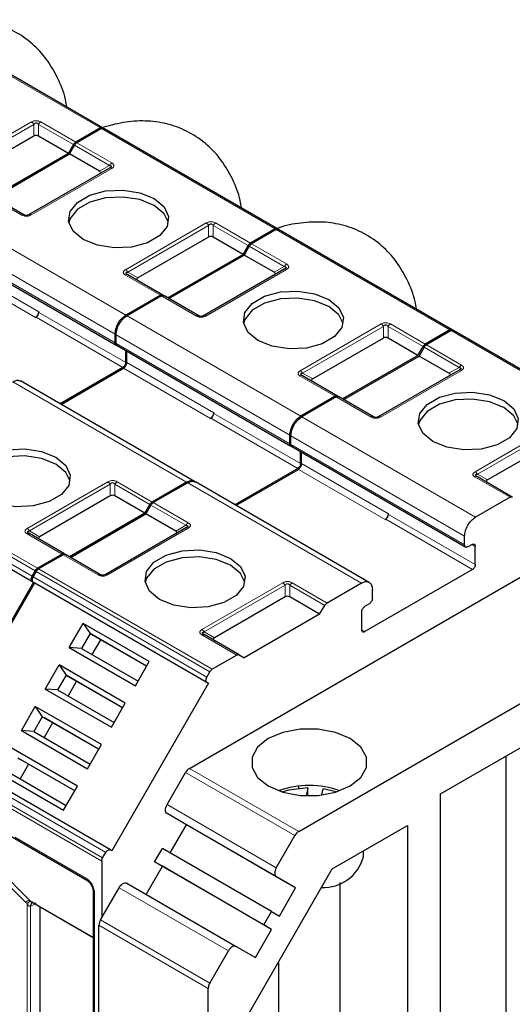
# Model space of a CAD drawing. Header units: millimetres. Extents: x 5 to 418, y 2 to 292.
# Tile 25 of 39: x 274 to 286, y 129 to 154. Entities that reach past the tile are written whole.
import ezdxf

# ---------------------------------------------------------------- set-up
doc = ezdxf.new("R2010")
doc.units = ezdxf.units.MM

msp = doc.modelspace()

# ---------------------------------------------------------------- linework, layer by layer
at = {"color": 7, "linetype": 'Continuous', "lineweight": 18}
for p, q in [((275.6732, 151.6434), (271.176, 154.2396)), ((271.7982, 150.59), (273.8912, 151.7983)), ((274.1312, 151.7983), (275.0363, 151.2758)), ((271.8582, 150.5267), (273.9512, 151.735)), ((273.9512, 151.4331), (273.9512, 151.735)), ((274.0712, 151.735), (274.9763, 151.2125)), ((274.0712, 151.735), (274.0712, 151.4331)), ((280.1986, 149.0309), (275.7014, 151.6271)), ((275.0046, 151.1961), (275.9097, 150.6736)), ((275.0646, 151.2595), (275.9697, 150.737)), ((275.9697, 150.5984), (273.8767, 149.3901)), ((275.6483, 150.5227), (275.9097, 150.6736)), ((273.6367, 149.3901), (272.7316, 149.9126)), ((271.8404, 149.3982), (276.3376, 146.802)), ((276.3237, 147.9775), (278.4167, 149.1858)), ((276.3837, 147.9142), (278.4767, 149.1225)), ((278.4767, 148.8206), (278.4767, 149.1225)), ((278.5967, 149.1225), (279.5018, 148.6)), ((278.5967, 149.1225), (278.5967, 148.8206)), ((278.6567, 149.1858), (279.5618, 148.6633)), ((284.7241, 146.4184), (280.2269, 149.0146)), ((271.5576, 148.9083), (276.0548, 146.3121)), ((271.5576, 148.6797), (276.0548, 146.0835)), ((279.5301, 148.5836), (280.4352, 148.0611)), ((279.5901, 148.647), (280.4952, 148.1245)), ((271.7485, 148.0387), (273.9971, 146.7406)), ((271.8334, 148.1856), (274.082, 146.8875)), ((280.4952, 147.9859), (278.4022, 146.7776)), ((280.1738, 147.9102), (280.4352, 148.0611)), ((277.2288, 147.3165), (276.3237, 147.839)), ((276.3837, 147.9142), (276.6451, 147.7632)), ((278.1622, 146.7776), (277.2571, 147.3001)), ((274.0112, 146.7487), (276.2598, 145.4506)), ((274.082, 146.8712), (276.3306, 145.5731)), ((276.3659, 146.7857), (280.8631, 144.1895)), ((280.8492, 145.365), (282.9422, 146.5733)), ((280.9092, 145.3017), (283.0022, 146.51)), ((283.0022, 146.2081), (283.0022, 146.51)), ((283.1222, 146.51), (284.0273, 145.9875)), ((283.1222, 146.51), (283.1222, 146.2081)), ((283.1822, 146.5733), (284.0873, 146.0508)), ((276.0831, 146.2958), (280.5803, 143.6996)), ((289.2496, 143.8059), (284.7524, 146.4021)), ((276.0831, 146.0671), (280.5803, 143.471)), ((284.0556, 145.9711), (284.9607, 145.4486)), ((284.1156, 146.0345), (285.0207, 145.512)), ((276.274, 145.4261), (278.5226, 144.1281)), ((276.3588, 145.5731), (278.6074, 144.275)), ((284.6993, 145.2977), (284.9607, 145.4486)), ((281.7543, 144.704), (280.8492, 145.2265)), ((280.9092, 145.3017), (281.1706, 145.1507)), ((285.0207, 145.3734), (282.9277, 144.1651)), ((277.9074, 142.4832), (273.4102, 145.0794)), ((282.6877, 144.1651), (281.7826, 144.6876)), ((278.6074, 144.2587), (280.856, 142.9606)), ((280.8914, 144.1732), (285.3886, 141.577)), ((278.5367, 144.1362), (280.7853, 142.8381)), ((285.3747, 142.7525), (287.4677, 143.9608)), ((285.4347, 142.6892), (287.5277, 143.8974)), ((280.6086, 143.6833), (285.1058, 141.0871)), ((280.6086, 143.4546), (285.1058, 140.8585)), ((280.8843, 142.9606), (283.1329, 141.6625)), ((273.907, 140.0535), (269.4098, 142.6497)), ((269.4892, 142.7871), (273.9864, 140.191)), ((269.5492, 142.8505), (274.0464, 140.2543)), ((280.7995, 142.8136), (283.0481, 141.5156)), ((286.2798, 142.0915), (285.3747, 142.614)), ((285.4347, 142.6892), (285.6961, 142.5382)), ((269.4098, 142.5111), (273.907, 139.9149)), ((273.7781, 141.283), (275.8711, 142.4913)), ((273.8381, 141.2196), (275.9311, 142.4279)), ((275.9311, 142.1261), (275.9311, 142.4279)), ((276.0511, 142.4279), (276.9562, 141.9054)), ((276.0511, 142.4279), (276.0511, 142.1261)), ((276.1111, 142.4913), (277.0162, 141.9687)), ((282.4329, 139.8707), (277.9357, 142.4669)), ((276.9845, 141.8891), (277.8896, 141.3666)), ((277.0445, 141.9524), (277.9496, 141.4299)), ((283.1329, 141.6462), (285.3815, 140.3481)), ((277.6282, 141.2156), (277.8896, 141.3666)), ((283.0622, 141.5237), (285.3108, 140.2256)), ((274.6832, 140.6219), (273.7781, 141.1444)), ((273.8381, 141.2196), (274.0995, 141.0687)), ((277.9496, 141.2914), (275.8566, 140.0831)), ((285.3815, 140.8217), (285.2967, 140.8707)), ((275.6166, 140.0831), (274.7115, 140.6056)), ((274.0147, 140.1746), (278.5119, 137.5785)), ((274.0747, 140.238), (278.5719, 137.6418)), ((278.4325, 137.441), (273.9353, 140.0372)), ((273.9353, 139.8986), (278.4325, 137.3024)), ((278.3036, 138.6705), (280.3966, 139.8787)), ((278.3636, 138.6071), (280.4566, 139.8154)), ((280.4566, 139.5136), (280.4566, 139.8154)), ((280.5766, 139.8154), (281.4817, 139.2929)), ((280.5766, 139.8154), (280.5766, 139.5136)), ((280.6366, 139.8787), (281.5417, 139.3562)), ((278.3636, 138.6071), (278.625, 138.4562)), ((282.5248, 138.6173), (282.44, 138.6663)), ((279.2087, 138.0094), (278.3036, 138.5319)), ((275.8125, 132.903), (271.3153, 135.4992)), ((275.7083, 132.6819), (271.2111, 135.2781)), ((275.7332, 132.7656), (271.236, 135.3617)), ((280.7091, 133.3411), (277.8807, 134.9739)), ((277.9807, 135.0795), (280.8091, 133.4467)), ((277.3998, 134.1411), (280.2283, 132.5083)), ((280.2283, 132.2773), (277.3998, 133.9102)), ((273.4597, 133.3021), (275.2982, 132.2407)), ((273.7335, 131.6197), (272.8354, 132.5177)), ((272.9579, 132.5546), (273.8559, 131.6566)), ((278.9883, 130.3606), (276.1598, 131.9934)), ((275.5245, 131.8488), (275.5245, 123.3568)), ((273.7335, 131.6197), (273.7777, 131.5831)), ((273.7777, 131.5831), (273.7777, 127.4756)), ((275.4893, 130.7136), (273.8559, 131.6566)), ((273.8625, 131.5098), (273.8764, 131.5173)), ((273.8625, 127.5894), (273.8625, 131.5098)), ((273.9667, 131.5694), (273.8764, 131.5173)), ((275.679, 131.1605), (278.5074, 129.5277)), ((278.466, 129.3883), (275.6376, 131.0212))]:
    msp.add_line(p, q, dxfattribs=at)
at = {"color": 7, "linetype": 'Continuous', "lineweight": 25}
for p, q in [((275.7332, 151.6494), (271.236, 154.2455)), ((275.6732, 151.6434), (275.0363, 151.2758)), ((275.7014, 151.6271), (275.0646, 151.2595)), ((275.7332, 151.6494), (275.8125, 151.6035)), ((280.2586, 149.0369), (275.7614, 151.633)), ((273.9512, 151.4331), (272.1196, 150.3757)), ((274.8456, 150.9861), (274.0712, 151.4331)), ((274.8456, 150.9861), (274.9763, 151.2125)), ((275.0046, 151.1961), (274.8739, 150.9697)), ((274.8456, 150.9861), (272.894, 149.8594)), ((272.9223, 149.8431), (274.8739, 150.9697)), ((275.6483, 150.5227), (274.8739, 150.9697)), ((275.9097, 150.6044), (273.8167, 149.3961)), ((275.9273, 150.6155), (275.9153, 150.607)), ((273.6967, 149.3961), (272.7916, 149.9186)), ((280.1986, 149.0309), (279.5618, 148.6633)), ((280.2269, 149.0146), (279.5901, 148.647)), ((280.2586, 149.0369), (280.338, 148.991)), ((284.7841, 146.4244), (280.2869, 149.0205)), ((278.4767, 148.8206), (276.6451, 147.7632)), ((279.3711, 148.3736), (278.5967, 148.8206)), ((271.5814, 148.6253), (276.0807, 146.0279)), ((279.3711, 148.3736), (279.5018, 148.6)), ((279.5301, 148.5836), (279.3994, 148.3572)), ((279.3711, 148.3736), (277.4195, 147.2469)), ((277.4478, 147.2306), (279.3994, 148.3572)), ((280.1738, 147.9102), (279.3994, 148.3572)), ((280.4352, 147.9919), (278.3422, 146.7836)), ((280.4528, 148.003), (280.4408, 147.9945)), ((277.2888, 147.3224), (276.3837, 147.8449)), ((277.2288, 147.3165), (276.3376, 146.802)), ((277.2571, 147.3001), (276.3659, 146.7857)), ((278.2222, 146.7836), (277.3171, 147.3061)), ((273.9971, 146.7406), (274.0112, 146.7487)), ((274.082, 146.8875), (274.082, 146.8712)), ((276.0548, 146.0835), (276.0548, 146.3121)), ((276.0831, 146.0671), (276.0831, 146.2958)), ((283.0022, 146.2081), (281.1706, 145.1507)), ((283.8966, 145.7611), (283.1222, 146.2081)), ((284.7241, 146.4184), (284.0873, 146.0508)), ((284.7524, 146.4021), (284.1156, 146.0345)), ((284.7841, 146.4244), (284.8635, 146.3785)), ((289.3096, 143.8118), (284.8124, 146.408)), ((276.1068, 146.0128), (280.6062, 143.4154)), ((283.8966, 145.7611), (284.0273, 145.9875)), ((284.0556, 145.9711), (283.9249, 145.7447)), ((276.3306, 145.5731), (276.3306, 145.8837)), ((276.3588, 145.5731), (276.3588, 145.8674)), ((283.8966, 145.7611), (281.945, 144.6344)), ((281.9733, 144.6181), (283.9249, 145.7447)), ((284.6993, 145.2977), (283.9249, 145.7447)), ((276.2598, 145.4506), (274.6306, 144.5101)), ((274.6589, 144.4938), (276.274, 145.4261)), ((281.8143, 144.7099), (280.9092, 145.2324)), ((284.9607, 145.3794), (282.8677, 144.1711)), ((284.9783, 145.3905), (284.9663, 145.382)), ((278.1077, 142.5028), (273.6098, 145.0994)), ((281.7543, 144.704), (280.8631, 144.1895)), ((281.7826, 144.6876), (280.8914, 144.1732)), ((282.7477, 144.1711), (281.8426, 144.6936)), ((278.6074, 144.275), (278.6074, 144.2587)), ((278.5226, 144.1281), (278.5367, 144.1362)), ((280.5803, 143.471), (280.5803, 143.6996)), ((280.6086, 143.4546), (280.6086, 143.6833)), ((280.6323, 143.4003), (285.1317, 140.8029)), ((287.5277, 143.5956), (285.6961, 142.5382)), ((280.856, 142.9606), (280.856, 143.2712)), ((280.8843, 142.9606), (280.8843, 143.2549)), ((280.7853, 142.8381), (279.1561, 141.8976)), ((279.1844, 141.8813), (280.7995, 142.8136)), ((286.3398, 142.0974), (285.4347, 142.6199)), ((269.4498, 142.488), (273.947, 139.8918)), ((277.9074, 142.4832), (277.0162, 141.9687)), ((277.9357, 142.4669), (277.0445, 141.9524)), ((282.6332, 139.8903), (278.1353, 142.4869)), ((275.9311, 142.1261), (274.0995, 141.0687)), ((276.8255, 141.679), (276.0511, 142.1261)), ((276.8255, 141.679), (276.9562, 141.9054)), ((276.9845, 141.8891), (276.8538, 141.6627)), ((277.9807, 135.0795), (289.8408, 141.9262)), ((286.2798, 142.0915), (285.3886, 141.577)), ((276.8255, 141.679), (274.8739, 140.5524)), ((274.9022, 140.536), (276.8538, 141.6627)), ((277.6282, 141.2156), (276.8538, 141.6627)), ((283.1329, 141.6625), (283.1329, 141.6462)), ((283.0481, 141.5156), (283.0622, 141.5237)), ((273.8325, 141.153), (273.8205, 141.1615)), ((274.7432, 140.6279), (273.8381, 141.1504)), ((277.8896, 141.2973), (275.7966, 140.089)), ((285.1058, 140.8585), (285.1058, 141.0871)), ((285.2967, 140.8707), (285.1906, 140.8095)), ((274.6832, 140.6219), (274.0464, 140.2543)), ((274.7115, 140.6056), (274.0747, 140.238)), ((275.6766, 140.089), (274.7715, 140.6115)), ((285.3815, 140.3481), (285.3815, 140.8217)), ((273.907, 140.0535), (273.9864, 140.191)), ((274.0147, 140.1746), (273.9353, 140.0372)), ((280.8091, 133.4467), (292.6692, 140.2934)), ((285.3108, 140.2256), (282.5248, 138.6173)), ((273.947, 139.8918), (271.447, 135.5617)), ((271.4753, 135.5454), (273.9753, 139.8755)), ((273.907, 139.9149), (273.947, 139.8918)), ((273.9353, 139.8986), (273.9753, 139.8755)), ((273.9753, 139.8755), (278.4725, 137.2793)), ((282.4329, 139.8707), (281.5417, 139.3562)), ((282.7157, 139.4787), (282.7157, 139.7074)), ((280.4566, 139.5136), (278.625, 138.4562)), ((281.351, 139.0665), (280.5766, 139.5136)), ((282.5248, 139.2705), (282.6309, 139.3318)), ((281.351, 139.0665), (279.3994, 137.9399)), ((281.351, 139.0665), (281.4817, 139.2929)), ((282.44, 138.6663), (282.44, 139.1236)), ((274.8684, 138.2054), (275.2283, 138.8287)), ((276.9394, 137.8409), (275.2283, 138.8287)), ((275.2283, 138.8287), (275.4073, 138.5638)), ((275.4073, 138.5638), (275.1873, 138.1828)), ((276.8694, 137.7198), (275.4073, 138.5638)), ((275.4073, 138.5638), (275.4473, 138.5407)), ((276.8694, 137.7198), (275.4473, 138.5407)), ((278.358, 138.5405), (278.346, 138.549)), ((279.2687, 138.0153), (278.3636, 138.5379)), ((275.6773, 138.408), (275.4573, 138.0269)), ((274.8684, 138.2054), (276.5795, 137.2176)), ((275.1873, 138.1828), (274.8684, 138.2054)), ((275.1873, 138.1828), (276.6494, 137.3387)), ((276.5795, 137.2176), (276.9394, 137.8409)), ((279.2087, 138.0094), (278.5719, 137.6418)), ((279.2687, 138.0153), (279.3994, 137.9399)), ((274.2484, 137.1315), (274.6083, 137.7548)), ((276.3194, 136.7671), (274.6083, 137.7548)), ((274.6083, 137.7548), (274.7873, 137.49)), ((278.4325, 137.441), (278.5119, 137.5785)), ((274.7873, 137.49), (274.5673, 137.1089)), ((276.2494, 136.6459), (274.7873, 137.49)), ((274.7873, 137.49), (274.8273, 137.4669)), ((276.2494, 136.6459), (274.8273, 137.4669)), ((275.0573, 137.3341), (274.8373, 136.953)), ((278.4725, 137.2793), (275.9725, 132.9492)), ((278.4325, 137.3024), (278.4725, 137.2793)), ((274.2484, 137.1315), (275.9595, 136.1437)), ((274.5673, 137.1089), (274.2484, 137.1315)), ((274.5673, 137.1089), (276.0294, 136.2649)), ((284.4764, 134.4206), (289.0019, 137.0331)), ((275.9595, 136.1437), (276.3194, 136.7671)), ((273.6284, 136.0576), (273.9883, 136.681)), ((275.6994, 135.6932), (273.9883, 136.681)), ((273.9883, 136.681), (274.1673, 136.4161)), ((274.1673, 136.4161), (273.9473, 136.035)), ((275.6294, 135.572), (274.1673, 136.4161)), ((274.1673, 136.4161), (274.2073, 136.393)), ((275.6294, 135.572), (274.2073, 136.393)), ((274.4373, 136.2602), (274.2173, 135.8792)), ((273.6284, 136.0576), (275.3395, 135.0699)), ((273.9473, 136.035), (273.6284, 136.0576)), ((273.9473, 136.035), (275.4094, 135.191)), ((275.9325, 132.9723), (271.4353, 135.5685)), ((275.0794, 134.6193), (273.3683, 135.6071)), ((275.3395, 135.0699), (275.6994, 135.6932)), ((275.0094, 134.4982), (273.5473, 135.3422)), ((273.5473, 135.3422), (273.5873, 135.3191)), ((275.0094, 134.4982), (273.5873, 135.3191)), ((286.1735, 135.4003), (286.1735, 128.4755)), ((273.0084, 134.9837), (274.7195, 133.996)), ((273.8173, 135.1863), (273.5973, 134.8053)), ((277.3998, 134.1411), (277.8807, 134.9739)), ((273.3273, 134.9612), (274.7894, 134.1171)), ((274.7195, 133.996), (275.0794, 134.6193)), ((280.7995, 134.6178), (280.7995, 134.559)), ((281.0411, 134.5753), (281.0009, 134.3726)), ((281.0411, 134.3716), (281.0411, 134.5753)), ((281.4073, 134.3919), (281.4385, 134.5491)), ((281.776, 134.4695), (281.4385, 134.5491)), ((271.6461, 134.3084), (275.323, 132.1858)), ((284.4764, 124.2302), (284.4764, 134.4206)), ((277.8998, 133.6214), (277.3998, 133.9102)), ((277.4799, 132.894), (277.8998, 133.6214)), ((280.7283, 131.9886), (277.8998, 133.6214)), ((281.6777, 132.4784), (283.6279, 133.6042)), ((283.6279, 133.6042), (283.6279, 126.092)), ((280.2283, 132.5083), (280.7091, 133.3411)), ((275.9725, 132.9492), (275.9325, 132.9723)), ((277.0798, 132.6631), (277.2798, 133.0095)), ((280.1083, 131.3766), (277.2798, 133.0095)), ((282.4823, 132.7876), (282.4823, 132.9428)), ((275.7083, 132.6819), (275.7083, 131.2113)), ((275.7332, 132.7656), (275.8125, 132.903)), ((276.8599, 131.8202), (277.2798, 132.5476)), ((279.9083, 131.0302), (277.0798, 132.6631)), ((277.2798, 132.5476), (277.0798, 132.6631)), ((280.1083, 130.9147), (277.2798, 132.5476)), ((279.0883, 127.9933), (281.6777, 132.4784)), ((280.7283, 131.9886), (280.2283, 132.2773)), ((275.679, 131.1605), (276.1598, 131.9934)), ((276.3598, 132.1088), (279.1883, 130.476)), ((280.3083, 131.2611), (280.7283, 131.9886)), ((281.8823, 126.2553), (281.8823, 132.1243)), ((275.4893, 131.8978), (275.4893, 123.4058)), ((275.4896, 131.893), (275.4893, 131.8978)), ((273.8559, 131.6566), (273.8863, 131.6349)), ((273.8691, 131.6443), (275.4893, 130.7089)), ((273.9122, 131.6058), (273.9266, 131.611)), ((274.1102, 131.505), (274.1102, 127.7329)), ((279.9083, 131.0302), (280.1083, 131.3766)), ((280.1083, 131.3766), (280.3083, 131.2611)), ((275.6376, 120.2031), (275.6376, 131.0212)), ((279.6883, 130.1873), (280.1083, 130.9147)), ((280.1083, 130.9147), (279.9083, 131.0302)), ((279.1883, 130.476), (279.6883, 130.1873)), ((278.5074, 129.5277), (278.9883, 130.3606)), ((280.2823, 130.0614), (280.2823, 126.2553)), ((278.466, 118.5703), (278.466, 129.3883))]:
    msp.add_line(p, q, dxfattribs=at)
at = {"color": 7, "linetype": 'Continuous', "lineweight": 25, "flags": 128}
for points in [[(275.2275, 148.7573), (274.9685, 148.9708), (274.8517, 149.2226), (274.891, 149.4822), (275.0818, 149.7184), (275.4011, 149.9027), (275.8102, 150.0129), (276.26, 150.0356), (276.6961, 149.9681), (277.0659, 149.8186)], [(277.0659, 149.639), (276.6961, 149.7885), (276.26, 149.8559), (275.8102, 149.8332), (275.4011, 149.7231), (275.0818, 149.5388), (274.891, 149.3026), (274.8561, 149.1981)], [(277.0659, 149.8186), (277.3249, 149.6051), (277.4418, 149.3534), (277.4024, 149.0937), (277.2116, 148.8575), (276.8924, 148.6732), (276.4832, 148.5631), (276.0334, 148.5404), (275.5973, 148.6078), (275.2275, 148.7573)], [(277.4374, 149.1981), (277.3249, 149.4255), (277.0659, 149.639)], [(279.753, 146.1448), (279.494, 146.3583), (279.3771, 146.6101), (279.4165, 146.8697), (279.6073, 147.1059), (279.9265, 147.2902), (280.3357, 147.4004), (280.7855, 147.4231), (281.2216, 147.3556), (281.5914, 147.2061)], [(281.5914, 147.0265), (281.2216, 147.176), (280.7855, 147.2434), (280.3357, 147.2207), (279.9265, 147.1106), (279.6073, 146.9263), (279.4165, 146.6901), (279.3815, 146.5856)], [(281.5914, 147.2061), (281.8504, 146.9926), (281.9672, 146.7409), (281.9279, 146.4812), (281.7371, 146.245), (281.4178, 146.0607), (281.0087, 145.9506), (280.5589, 145.9278), (280.1228, 145.9953), (279.753, 146.1448)], [(281.9628, 146.5856), (281.8504, 146.813), (281.5914, 147.0265)], [(284.2784, 143.5323), (284.0195, 143.7458), (283.9026, 143.9975), (283.942, 144.2572), (284.1328, 144.4934), (284.452, 144.6777), (284.8612, 144.7879), (285.311, 144.8106), (285.7471, 144.7431), (286.1169, 144.5936)], [(286.1169, 144.414), (285.7471, 144.5635), (285.311, 144.6309), (284.8612, 144.6082), (284.452, 144.4981), (284.1328, 144.3138), (283.942, 144.0776), (283.907, 143.9731)], [(286.1169, 144.5936), (286.3759, 144.3801), (286.4927, 144.1284), (286.4534, 143.8687), (286.2626, 143.6325), (285.9433, 143.4482), (285.5341, 143.3381), (285.0844, 143.3153), (284.6483, 143.3828), (284.2784, 143.5323)], [(286.4883, 143.9731), (286.3759, 144.2005), (286.1169, 144.414)], [(272.6819, 142.0628), (272.4229, 142.2763), (272.3061, 142.528), (272.3454, 142.7877), (272.5362, 143.0239), (272.8555, 143.2082), (273.2647, 143.3183), (273.7144, 143.341), (274.1505, 143.2736), (274.5204, 143.1241)], [(274.5204, 142.9444), (274.1505, 143.0939), (273.7144, 143.1614), (273.2647, 143.1387), (272.8555, 143.0285), (272.5362, 142.8442), (272.3454, 142.608), (272.3105, 142.5036)], [(274.5204, 143.1241), (274.7793, 142.9106), (274.8962, 142.6588), (274.8568, 142.3992), (274.666, 142.163), (274.3468, 141.9787), (273.9376, 141.8685), (273.4878, 141.8458), (273.0517, 141.9133), (272.6819, 142.0628)], [(274.8918, 142.5036), (274.7793, 142.7309), (274.5204, 142.9444)], [(277.2074, 139.4503), (276.9484, 139.6638), (276.8316, 139.9155), (276.8709, 140.1752), (277.0617, 140.4114), (277.381, 140.5957), (277.7901, 140.7058), (278.2399, 140.7285), (278.676, 140.6611), (279.0458, 140.5116)], [(279.0458, 140.3319), (278.676, 140.4814), (278.2399, 140.5489), (277.7901, 140.5262), (277.381, 140.416), (277.0617, 140.2317), (276.8709, 139.9955), (276.836, 139.8911)], [(279.0458, 140.5116), (279.3048, 140.2981), (279.4217, 140.0463), (279.3823, 139.7867), (279.1915, 139.5505), (278.8723, 139.3662), (278.4631, 139.256), (278.0133, 139.2333), (277.5772, 139.3008), (277.2074, 139.4503)], [(279.4173, 139.8911), (279.3048, 140.1184), (279.0458, 140.3319)], [(282.143, 135.8495), (281.7633, 136.0088), (281.317, 136.0925), (280.8477, 136.0925), (280.4013, 136.0088), (280.0217, 135.8495), (279.7458, 135.6303), (279.6008, 135.3727), (279.6008, 135.1018), (279.7458, 134.8441), (280.0217, 134.6249), (280.4013, 134.4657), (280.8477, 134.382), (281.317, 134.382), (281.7633, 134.4657), (282.143, 134.6249), (282.4188, 134.8441), (282.5638, 135.1018), (282.5638, 135.3727), (282.4188, 135.6303), (282.143, 135.8495)], [(281.0411, 134.5753), (280.5548, 134.5161), (280.3886, 134.4695)], [(277.3998, 133.9102), (277.3823, 133.9248), (277.3692, 133.9454), (277.3611, 133.9714), (277.3584, 134.0017), (277.3611, 134.0352), (277.3692, 134.0704), (277.3823, 134.1062), (277.3998, 134.1411)], [(280.2283, 132.5083), (280.2107, 132.4734), (280.1976, 132.4376), (280.1896, 132.4023), (280.1869, 132.3689), (280.1896, 132.3386), (280.1976, 132.3126), (280.2107, 132.2919), (280.2283, 132.2773)], [(275.3191, 132.1884), (275.3214, 132.1868), (275.323, 132.1858)], [(276.1598, 131.9934), (276.1813, 132.0261), (276.2057, 132.0553), (276.2323, 132.0799), (276.2598, 132.0989), (276.2874, 132.1117), (276.314, 132.1177), (276.3384, 132.1168), (276.3598, 132.1088)], [(279.1883, 130.476), (279.1668, 130.484), (279.1424, 130.4849), (279.1159, 130.4789), (279.0883, 130.4661), (279.0607, 130.4471), (279.0342, 130.4224), (279.0097, 130.3932), (278.9883, 130.3606)]]:
    msp.add_lwpolyline(points, dxfattribs=at)
at = {"color": 7, "linetype": 'Continuous', "lineweight": 18}
for centre, radius, start, end in [((276.3588, 147.7899), 0.0604, 65.68605, 125.61817), ((280.8843, 145.1774), 0.0604, 65.68605, 125.61817), ((285.4098, 142.5649), 0.0604, 65.68605, 125.61817), ((278.0412, 141.283), 0.1731, 121.95467, 151.14439), ((275.36, 132.2351), 0.0621, 174.79359, 228.71218), ((275.5502, 131.9049), 0.0618, 191.12459, 245.37522), ((273.8385, 131.4927), 0.1648, 83.93525, 129.59813), ((273.9672, 131.5164), 0.1049, 120.50191, 183.60726), ((273.9775, 131.527), 0.1016, 127.44584, 185.46637)]:
    msp.add_arc(centre, radius, start, end, dxfattribs=at)
at = {"color": 7, "linetype": 'Continuous', "lineweight": 25}
for centre, radius, start, end in [((273.8977, 146.8959), 0.1844, 302.60548, 357.39452), ((273.9284, 146.8782), 0.1537, 302.60548, 357.39452), ((278.4232, 144.2834), 0.1844, 302.60548, 357.39452), ((278.4539, 144.2657), 0.1537, 302.60548, 357.39452), ((282.9487, 141.6709), 0.1844, 302.60548, 357.39452), ((282.9794, 141.6532), 0.1537, 302.60548, 357.39452), ((278.1334, 134.8347), 0.2885, 121.95467, 151.14439), ((281.0823, 132.1972), 2.4379, 71.00769, 108.99231), ((280.9618, 133.2019), 0.2885, 121.95467, 151.14439), ((281.4544, 133.0638), 1.0644, 267.17582, 344.9592), ((275.926, 131.0113), 0.2886, 148.85627, 178.0435), ((278.7544, 129.3785), 0.2886, 148.85627, 178.0435)]:
    msp.add_arc(centre, radius, start, end, dxfattribs=at)
for centre, major_axis, ratio, start_param, end_param in [((274.0112, 151.3292), (0.12, 0), 0.9998916, 1.0471975, 2.0943951), ((275.4683, 150.4881), (0.2078, 0), 0.3332972, 5.7595865, 6.8067841), ((278.5367, 148.7167), (0.12, 0), 0.9998916, 1.0471975, 2.0943951), ((276.8251, 147.7286), (0.2078, 0), 0.3332972, 2.6179939, 3.6651914), ((279.9938, 147.8756), (0.2078, 0), 0.3332972, 5.7595865, 6.8067841), ((283.0622, 146.1042), (0.12, 0), 0.9998916, 1.0471975, 2.0943951), ((284.5193, 145.263), (0.2078, 0), 0.3332972, 5.7595865, 6.8067841), ((281.3506, 145.1161), (0.2078, 0), 0.3332972, 2.6179939, 3.6651914), ((285.8761, 142.5036), (0.2078, 0), 0.3332972, 2.6179939, 3.6651914), ((275.9911, 142.0221), (0.12, 0), 0.9998916, 1.0471975, 2.0943951), ((277.4482, 141.181), (0.2078, 0), 0.3332972, 5.7595865, 6.8067841), ((274.2795, 141.0341), (0.2078, 0), 0.3332972, 2.6179939, 3.6651915), ((280.5166, 139.4096), (0.12, 0), 0.9998916, 1.0471975, 2.0943951), ((278.805, 138.4215), (0.2078, 0), 0.3332972, 2.6179939, 3.6651915)]:
    msp.add_ellipse(centre, major_axis=major_axis, ratio=ratio, start_param=start_param, end_param=end_param, dxfattribs=at)
for points, knots in [([(274.8032, 152.1857), (274.7933, 152.2506), (274.7522, 152.5187), (274.5805, 152.9374), (274.2972, 153.4248), (273.9181, 153.8368), (273.4584, 154.1563), (272.9328, 154.3637), (272.3788, 154.4498), (271.8045, 154.4294), (271.4216, 154.3261), (271.2265, 154.2734)], [0, 0, 0, 0, 0.0395746, 0.16347459, 0.28199529, 0.39659224, 0.51921386, 0.63817283, 0.75594607, 0.87564921, 1, 1, 1, 1]), ([(279.3287, 149.5732), (279.3188, 149.6381), (279.2777, 149.9062), (279.106, 150.3249), (278.8227, 150.8123), (278.4435, 151.2243), (277.9839, 151.5438), (277.4583, 151.7512), (276.9042, 151.8373), (276.3299, 151.8169), (275.9471, 151.7136), (275.752, 151.6609)], [0, 0, 0, 0, 0.0395746, 0.1634746, 0.2819953, 0.3965922, 0.5192139, 0.6381728, 0.7559461, 0.8756492, 1, 1, 1, 1]), ([(275.9097, 150.6736), (275.9226, 150.6718), (275.9408, 150.6693), (275.9548, 150.658), (275.9568, 150.6478), (275.9524, 150.6372), (275.9378, 150.6216), (275.9213, 150.6115), (275.9097, 150.6044)], [0, 0, 0, 0, 0.29155666, 0.40943532, 0.52372283, 0.62500884, 0.73494402, 1, 1, 1, 1]), ([(273.8167, 149.3961), (273.8082, 149.3917), (273.7964, 149.3855), (273.7716, 149.3805), (273.7534, 149.3796), (273.7362, 149.3814), (273.7152, 149.3865), (273.7044, 149.3921), (273.6967, 149.3961)], [0, 0, 0, 0, 0.2915567, 0.4094353, 0.5237228, 0.6250088, 0.734944, 1, 1, 1, 1]), ([(283.8542, 146.9607), (283.8443, 147.0256), (283.8032, 147.2937), (283.6315, 147.7124), (283.3481, 148.1998), (282.969, 148.6117), (282.5094, 148.9315), (281.9839, 149.1379), (281.4293, 149.2278), (280.857, 149.1931), (280.4612, 149.125), (280.262, 149.042), (280.2543, 149.0388)], [0, 0, 0, 0, 0.0393774, 0.1626598, 0.2805898, 0.3946155, 0.516626, 0.634992, 0.7521783, 0.8712848, 0.9950158, 1, 1, 1, 1]), ([(280.4352, 148.0611), (280.4481, 148.0593), (280.4663, 148.0568), (280.4803, 148.0455), (280.4823, 148.0353), (280.4779, 148.0246), (280.4633, 148.0091), (280.4468, 147.999), (280.4352, 147.9919)], [0, 0, 0, 0, 0.2915567, 0.4094353, 0.5237228, 0.6250088, 0.734944, 1, 1, 1, 1]), ([(276.3837, 147.8449), (276.371, 147.8527), (276.3535, 147.8636), (276.3397, 147.88), (276.3362, 147.8903), (276.3394, 147.899), (276.3531, 147.9091), (276.3709, 147.9121), (276.3837, 147.9142)], [0, 0, 0, 0, 0.288782, 0.3996105, 0.4976777, 0.5951187, 0.7063928, 1, 1, 1, 1]), ([(276.371, 147.8496), (276.3664, 147.8527), (276.3577, 147.8587), (276.353, 147.865), (276.3508, 147.8679)], [0, 0, 0, 0, 0.5256895, 1, 1, 1, 1]), ([(278.3422, 146.7836), (278.3337, 146.7792), (278.3219, 146.773), (278.2971, 146.768), (278.2789, 146.7671), (278.2617, 146.7689), (278.2407, 146.774), (278.2298, 146.7796), (278.2222, 146.7836)], [0, 0, 0, 0, 0.2915567, 0.4094353, 0.5237228, 0.6250088, 0.734944, 1, 1, 1, 1]), ([(276.0831, 146.0671), (276.0845, 146.0554), (276.0874, 146.032), (276.0987, 146.014), (276.1079, 146.0122), (276.1079, 146.0122)], [0, 0, 0, 0, 0.4999489, 0.9998979, 1, 1, 1, 1]), ([(284.9607, 145.4486), (284.9736, 145.4468), (284.9917, 145.4443), (285.0057, 145.433), (285.0078, 145.4228), (285.0034, 145.4121), (284.9888, 145.3966), (284.9723, 145.3865), (284.9607, 145.3794)], [0, 0, 0, 0, 0.2915567, 0.4094353, 0.5237228, 0.6250088, 0.734944, 1, 1, 1, 1]), ([(280.9092, 145.2324), (280.8965, 145.2402), (280.8789, 145.2511), (280.8651, 145.2675), (280.8617, 145.2778), (280.8649, 145.2865), (280.8786, 145.2966), (280.8963, 145.2996), (280.9092, 145.3017)], [0, 0, 0, 0, 0.288782, 0.3996105, 0.4976777, 0.5951187, 0.7063928, 1, 1, 1, 1]), ([(280.8965, 145.2371), (280.8919, 145.2402), (280.8832, 145.2462), (280.8785, 145.2525), (280.8763, 145.2554)], [0, 0, 0, 0, 0.5256895, 1, 1, 1, 1]), ([(273.4102, 145.0794), (273.4477, 145.0965), (273.5226, 145.1309), (273.581, 145.1097), (273.6102, 145.0992)], [0, 0, 0, 0, 0.5000511, 1, 1, 1, 1]), ([(282.8677, 144.1711), (282.8592, 144.1667), (282.8473, 144.1605), (282.8226, 144.1555), (282.8044, 144.1546), (282.7872, 144.1564), (282.7662, 144.1615), (282.7553, 144.1671), (282.7477, 144.1711)], [0, 0, 0, 0, 0.2915567, 0.4094353, 0.5237228, 0.6250088, 0.734944, 1, 1, 1, 1]), ([(280.6086, 143.4546), (280.61, 143.4429), (280.6129, 143.4195), (280.6242, 143.4015), (280.6334, 143.3997), (280.6334, 143.3997)], [0, 0, 0, 0, 0.4999489, 0.9998979, 1, 1, 1, 1]), ([(285.4347, 142.6199), (285.422, 142.6277), (285.4044, 142.6386), (285.3906, 142.655), (285.3871, 142.6652), (285.3903, 142.674), (285.4041, 142.6841), (285.4218, 142.687), (285.4347, 142.6892)], [0, 0, 0, 0, 0.28878198, 0.3996105, 0.49767765, 0.59511869, 0.70639275, 1, 1, 1, 1]), ([(285.4219, 142.6246), (285.4174, 142.6277), (285.4086, 142.6337), (285.404, 142.6399), (285.4018, 142.6429)], [0, 0, 0, 0, 0.5256895, 1, 1, 1, 1]), ([(277.9074, 142.4832), (277.9449, 142.5004), (278.0198, 142.5347), (278.0782, 142.5136), (278.1074, 142.503)], [0, 0, 0, 0, 0.5000511, 1, 1, 1, 1]), ([(277.9357, 142.4669), (277.9731, 142.484), (278.048, 142.5184), (278.1065, 142.4972), (278.1357, 142.4867)], [0, 0, 0, 0, 0.5000511, 1, 1, 1, 1]), ([(277.8896, 141.3666), (277.9023, 141.3646), (277.9199, 141.3619), (277.9337, 141.3518), (277.9371, 141.3432), (277.9339, 141.3329), (277.9202, 141.3163), (277.9025, 141.3053), (277.8896, 141.2973)], [0, 0, 0, 0, 0.28878198, 0.3996105, 0.49767765, 0.59511869, 0.70639275, 1, 1, 1, 1]), ([(273.8381, 141.1504), (273.8252, 141.1583), (273.8071, 141.1695), (273.7931, 141.1868), (273.791, 141.1976), (273.7954, 141.2068), (273.81, 141.2155), (273.8265, 141.2179), (273.8381, 141.2196)], [0, 0, 0, 0, 0.2915567, 0.4094353, 0.5237228, 0.6250088, 0.734944, 1, 1, 1, 1]), ([(277.9225, 141.3204), (277.9203, 141.3174), (277.9157, 141.3111), (277.9069, 141.3052), (277.9024, 141.302)], [0, 0, 0, 0, 0.4744804, 1, 1, 1, 1]), ([(275.7966, 140.089), (275.7881, 140.0846), (275.7763, 140.0785), (275.7515, 140.0734), (275.7333, 140.0726), (275.7161, 140.0744), (275.6951, 140.0794), (275.6843, 140.085), (275.6766, 140.089)], [0, 0, 0, 0, 0.2915567, 0.4094353, 0.5237228, 0.6250088, 0.734944, 1, 1, 1, 1]), ([(278.3636, 138.5379), (278.3507, 138.5458), (278.3325, 138.557), (278.3185, 138.5743), (278.3165, 138.5851), (278.3209, 138.5943), (278.3355, 138.603), (278.352, 138.6054), (278.3636, 138.6071)], [0, 0, 0, 0, 0.2915567, 0.4094353, 0.5237228, 0.6250088, 0.734944, 1, 1, 1, 1]), ([(275.3173, 132.1895), (275.3399, 132.1736), (275.3853, 132.1418), (275.4425, 132.0628), (275.4824, 131.9737), (275.4872, 131.9185), (275.4896, 131.8909)], [0, 0, 0, 0, 0.2499985, 0.499998, 0.7499985, 1, 1, 1, 1])]:
    msp.add_open_spline(points, degree=3, knots=knots, dxfattribs=at)
at = {"color": 7, "linetype": 'Continuous', "lineweight": 18}
for points, knots in [([(273.8912, 151.7983), (273.9109, 151.808), (273.9384, 151.8217), (273.9837, 151.8296), (274.0154, 151.8307), (274.0464, 151.8286), (274.0878, 151.82), (274.1133, 151.8073), (274.1312, 151.7983)], [0, 0, 0, 0, 0.28232556, 0.3956386, 0.51777025, 0.63110711, 0.74043539, 1, 1, 1, 1]), ([(273.9512, 151.735), (273.9597, 151.7455), (273.9716, 151.7603), (273.9963, 151.7714), (274.0145, 151.7729), (274.0317, 151.7696), (274.0527, 151.7578), (274.0636, 151.7444), (274.0712, 151.735)], [0, 0, 0, 0, 0.2915567, 0.4094353, 0.5237228, 0.6250088, 0.734944, 1, 1, 1, 1]), ([(275.9697, 150.737), (275.9866, 150.7256), (276.0102, 150.7097), (276.0239, 150.6836), (276.0259, 150.6653), (276.0222, 150.6474), (276.0073, 150.6235), (275.9852, 150.6088), (275.9697, 150.5984)], [0, 0, 0, 0, 0.2823256, 0.3956386, 0.5177703, 0.6311071, 0.7404354, 1, 1, 1, 1]), ([(273.8767, 149.3901), (273.857, 149.3804), (273.8295, 149.3668), (273.7842, 149.3588), (273.7526, 149.3577), (273.7215, 149.3598), (273.6801, 149.3685), (273.6546, 149.3812), (273.6367, 149.3901)], [0, 0, 0, 0, 0.2823256, 0.3956386, 0.5177702, 0.6311071, 0.7404354, 1, 1, 1, 1]), ([(278.4167, 149.1858), (278.4364, 149.1955), (278.4639, 149.2092), (278.5092, 149.2171), (278.5408, 149.2182), (278.5719, 149.2161), (278.6133, 149.2075), (278.6388, 149.1948), (278.6567, 149.1858)], [0, 0, 0, 0, 0.2823256, 0.3956386, 0.5177702, 0.6311071, 0.7404354, 1, 1, 1, 1]), ([(278.4767, 149.1225), (278.4852, 149.133), (278.497, 149.1478), (278.5218, 149.1589), (278.54, 149.1604), (278.5572, 149.1571), (278.5782, 149.1453), (278.5891, 149.1319), (278.5967, 149.1225)], [0, 0, 0, 0, 0.29155666, 0.40943532, 0.52372283, 0.62500884, 0.73494402, 1, 1, 1, 1]), ([(276.3237, 147.839), (276.3079, 147.8495), (276.2849, 147.8649), (276.2704, 147.8902), (276.2668, 147.9084), (276.2705, 147.9264), (276.2848, 147.9512), (276.3077, 147.9667), (276.3237, 147.9775)], [0, 0, 0, 0, 0.2646181, 0.3849548, 0.5040288, 0.613968, 0.7305828, 1, 1, 1, 1]), ([(280.4952, 148.1245), (280.5121, 148.1131), (280.5357, 148.0972), (280.5494, 148.0711), (280.5514, 148.0528), (280.5477, 148.0349), (280.5328, 148.011), (280.5107, 147.9963), (280.4952, 147.9859)], [0, 0, 0, 0, 0.28232556, 0.39563861, 0.51777026, 0.63110712, 0.7404354, 1, 1, 1, 1]), ([(278.4022, 146.7776), (278.3825, 146.7679), (278.355, 146.7543), (278.3097, 146.7463), (278.2781, 146.7452), (278.247, 146.7473), (278.2056, 146.7559), (278.1801, 146.7687), (278.1622, 146.7776)], [0, 0, 0, 0, 0.2823256, 0.3956386, 0.5177702, 0.6311071, 0.7404354, 1, 1, 1, 1]), ([(282.9422, 146.5733), (282.9619, 146.583), (282.9894, 146.5967), (283.0347, 146.6046), (283.0663, 146.6057), (283.0974, 146.6036), (283.1388, 146.595), (283.1643, 146.5822), (283.1822, 146.5733)], [0, 0, 0, 0, 0.2823256, 0.3956386, 0.5177702, 0.6311071, 0.7404354, 1, 1, 1, 1]), ([(283.0022, 146.51), (283.0107, 146.5205), (283.0225, 146.5353), (283.0473, 146.5464), (283.0655, 146.5479), (283.0827, 146.5446), (283.1037, 146.5328), (283.1145, 146.5194), (283.1222, 146.51)], [0, 0, 0, 0, 0.2915567, 0.4094353, 0.5237228, 0.6250088, 0.734944, 1, 1, 1, 1]), ([(285.0207, 145.512), (285.0375, 145.5006), (285.0612, 145.4847), (285.0749, 145.4586), (285.0769, 145.4403), (285.0732, 145.4224), (285.0583, 145.3985), (285.0362, 145.3838), (285.0207, 145.3734)], [0, 0, 0, 0, 0.28232556, 0.39563861, 0.51777026, 0.63110712, 0.7404354, 1, 1, 1, 1]), ([(280.8492, 145.2265), (280.8334, 145.237), (280.8103, 145.2524), (280.7958, 145.2777), (280.7923, 145.2959), (280.796, 145.3139), (280.8102, 145.3387), (280.8332, 145.3542), (280.8492, 145.365)], [0, 0, 0, 0, 0.26461808, 0.38495477, 0.50402884, 0.61396803, 0.73058283, 1, 1, 1, 1]), ([(282.9277, 144.1651), (282.908, 144.1554), (282.8805, 144.1418), (282.8352, 144.1338), (282.8035, 144.1327), (282.7725, 144.1348), (282.7311, 144.1434), (282.7056, 144.1562), (282.6877, 144.1651)], [0, 0, 0, 0, 0.2823256, 0.3956386, 0.5177702, 0.6311071, 0.7404354, 1, 1, 1, 1]), ([(285.3747, 142.614), (285.3588, 142.6245), (285.3358, 142.6399), (285.3213, 142.6651), (285.3178, 142.6834), (285.3215, 142.7014), (285.3357, 142.7262), (285.3587, 142.7417), (285.3747, 142.7525)], [0, 0, 0, 0, 0.2646181, 0.3849548, 0.5040288, 0.613968, 0.7305828, 1, 1, 1, 1]), ([(275.8711, 142.4913), (275.8908, 142.501), (275.9183, 142.5146), (275.9636, 142.5226), (275.9953, 142.5237), (276.0263, 142.5216), (276.0677, 142.5129), (276.0932, 142.5002), (276.1111, 142.4913)], [0, 0, 0, 0, 0.2823256, 0.3956386, 0.5177702, 0.6311071, 0.7404354, 1, 1, 1, 1]), ([(275.9311, 142.4279), (275.9396, 142.4384), (275.9515, 142.4532), (275.9762, 142.4643), (275.9944, 142.4659), (276.0116, 142.4625), (276.0326, 142.4507), (276.0435, 142.4374), (276.0511, 142.4279)], [0, 0, 0, 0, 0.2915567, 0.4094353, 0.5237228, 0.6250088, 0.734944, 1, 1, 1, 1]), ([(277.9496, 141.4299), (277.9654, 141.4193), (277.9885, 141.4039), (278.003, 141.3787), (278.0065, 141.3605), (278.0028, 141.3425), (277.9886, 141.3177), (277.9656, 141.3022), (277.9496, 141.2914)], [0, 0, 0, 0, 0.2646181, 0.3849548, 0.5040288, 0.613968, 0.7305828, 1, 1, 1, 1]), ([(273.7781, 141.1444), (273.7613, 141.1558), (273.7376, 141.1717), (273.7239, 141.1978), (273.7219, 141.2161), (273.7256, 141.234), (273.7405, 141.2579), (273.7626, 141.2726), (273.7781, 141.283)], [0, 0, 0, 0, 0.2823256, 0.3956386, 0.5177703, 0.6311071, 0.7404354, 1, 1, 1, 1]), ([(275.8566, 140.0831), (275.8369, 140.0734), (275.8094, 140.0597), (275.7641, 140.0518), (275.7325, 140.0506), (275.7014, 140.0528), (275.66, 140.0614), (275.6345, 140.0741), (275.6166, 140.0831)], [0, 0, 0, 0, 0.2823256, 0.3956386, 0.5177702, 0.6311071, 0.7404354, 1, 1, 1, 1]), ([(280.3966, 139.8787), (280.4163, 139.8885), (280.4438, 139.9021), (280.4891, 139.91), (280.5207, 139.9112), (280.5518, 139.9091), (280.5932, 139.9004), (280.6187, 139.8877), (280.6366, 139.8787)], [0, 0, 0, 0, 0.28232556, 0.3956386, 0.51777025, 0.63110711, 0.74043539, 1, 1, 1, 1]), ([(280.4566, 139.8154), (280.4651, 139.8259), (280.4769, 139.8407), (280.5017, 139.8518), (280.5199, 139.8533), (280.5371, 139.85), (280.5581, 139.8382), (280.569, 139.8248), (280.5766, 139.8154)], [0, 0, 0, 0, 0.2915567, 0.4094353, 0.5237228, 0.6250088, 0.734944, 1, 1, 1, 1]), ([(278.3036, 138.5319), (278.2867, 138.5433), (278.2631, 138.5592), (278.2494, 138.5853), (278.2474, 138.6036), (278.2511, 138.6215), (278.266, 138.6454), (278.2881, 138.6601), (278.3036, 138.6705)], [0, 0, 0, 0, 0.2823256, 0.3956386, 0.5177703, 0.6311071, 0.7404354, 1, 1, 1, 1]), ([(275.2982, 132.2407), (275.3266, 132.2208), (275.3705, 132.19), (275.4233, 132.1271), (275.4593, 132.0725), (275.4885, 132.0141), (275.5167, 131.9369), (275.5214, 131.8834), (275.5245, 131.8488)], [0, 0, 0, 0, 0.239443, 0.3695074, 0.4999998, 0.6300645, 0.760557, 1, 1, 1, 1]), ([(273.7777, 131.5831), (273.7883, 131.5926), (273.8098, 131.6119), (273.8401, 131.63), (273.867, 131.6392), (273.88, 131.6363), (273.8863, 131.6349)], [0, 0, 0, 0, 0.2460807, 0.5, 0.7539193, 1, 1, 1, 1]), ([(273.8625, 131.5098), (273.8596, 131.509), (273.8535, 131.5074), (273.8398, 131.5099), (273.8099, 131.5288), (273.7914, 131.5599), (273.7777, 131.5831)], [0, 0, 0, 0, 0.0804047, 0.1687507, 0.3816896, 1, 1, 1, 1]), ([(273.8863, 131.6349), (273.9111, 131.6202), (273.9447, 131.6003), (273.9864, 131.5916), (274.0034, 131.5925), (274.0096, 131.595), (274.0126, 131.5962)], [0, 0, 0, 0, 0.6068166, 0.8244318, 0.9155486, 1, 1, 1, 1])]:
    msp.add_open_spline(points, degree=3, knots=knots, dxfattribs=at)
for points in [[(273.8912, 151.7983), (273.8968, 151.7947), (273.9079, 151.7876), (273.9239, 151.7725), (273.9388, 151.755), (273.9471, 151.7416), (273.9512, 151.735)], [(274.0712, 151.735), (274.0754, 151.7416), (274.0837, 151.755), (274.0986, 151.7725), (274.1146, 151.7876), (274.1257, 151.7947), (274.1312, 151.7983)], [(275.9697, 150.737), (275.9642, 150.7334), (275.9531, 150.7263), (275.9371, 150.7112), (275.9222, 150.6937), (275.9139, 150.6803), (275.9097, 150.6736)], [(273.6967, 149.3961), (273.6925, 149.398), (273.6842, 149.4017), (273.6693, 149.402), (273.6534, 149.3987), (273.6422, 149.393), (273.6367, 149.3901)], [(273.8767, 149.3901), (273.8711, 149.393), (273.86, 149.3987), (273.844, 149.402), (273.8291, 149.4017), (273.8208, 149.398), (273.8167, 149.3961)], [(278.4167, 149.1858), (278.4223, 149.1822), (278.4334, 149.1751), (278.4494, 149.16), (278.4643, 149.1425), (278.4726, 149.1291), (278.4767, 149.1225)], [(278.5967, 149.1225), (278.6009, 149.1291), (278.6092, 149.1425), (278.6241, 149.16), (278.6401, 149.1751), (278.6512, 149.1822), (278.6567, 149.1858)], [(276.3237, 147.9775), (276.3292, 147.9739), (276.3404, 147.9668), (276.3563, 147.9517), (276.3712, 147.9342), (276.3795, 147.9209), (276.3837, 147.9142)], [(280.4952, 148.1245), (280.4897, 148.1209), (280.4785, 148.1138), (280.4626, 148.0987), (280.4477, 148.0812), (280.4394, 148.0678), (280.4352, 148.0611)], [(278.2222, 146.7836), (278.218, 146.7855), (278.2097, 146.7892), (278.1948, 146.7895), (278.1788, 146.7862), (278.1677, 146.7805), (278.1622, 146.7776)], [(278.4022, 146.7776), (278.3966, 146.7805), (278.3855, 146.7862), (278.3695, 146.7895), (278.3546, 146.7892), (278.3463, 146.7855), (278.3422, 146.7836)], [(282.9422, 146.5733), (282.9478, 146.5697), (282.9589, 146.5626), (282.9749, 146.5475), (282.9898, 146.53), (282.9981, 146.5166), (283.0022, 146.51)], [(283.1222, 146.51), (283.1264, 146.5166), (283.1347, 146.53), (283.1496, 146.5475), (283.1655, 146.5626), (283.1767, 146.5697), (283.1822, 146.5733)], [(285.0207, 145.512), (285.0151, 145.5084), (285.004, 145.5013), (284.988, 145.4862), (284.9731, 145.4687), (284.9648, 145.4553), (284.9607, 145.4486)], [(280.8492, 145.365), (280.8547, 145.3614), (280.8658, 145.3543), (280.8818, 145.3392), (280.8967, 145.3217), (280.905, 145.3083), (280.9092, 145.3017)], [(282.7477, 144.1711), (282.7435, 144.173), (282.7352, 144.1767), (282.7203, 144.177), (282.7043, 144.1737), (282.6932, 144.168), (282.6877, 144.1651)], [(282.9277, 144.1651), (282.9221, 144.168), (282.911, 144.1737), (282.895, 144.177), (282.8801, 144.1767), (282.8718, 144.173), (282.8677, 144.1711)], [(285.3747, 142.7525), (285.3802, 142.7489), (285.3913, 142.7418), (285.4073, 142.7267), (285.4222, 142.7092), (285.4305, 142.6958), (285.4347, 142.6892)], [(275.8711, 142.4913), (275.8767, 142.4877), (275.8878, 142.4805), (275.9038, 142.4654), (275.9187, 142.4479), (275.927, 142.4346), (275.9311, 142.4279)], [(276.0511, 142.4279), (276.0553, 142.4346), (276.0636, 142.4479), (276.0785, 142.4654), (276.0945, 142.4805), (276.1056, 142.4877), (276.1111, 142.4913)], [(273.7781, 141.283), (273.7837, 141.2794), (273.7948, 141.2723), (273.8108, 141.2572), (273.8257, 141.2397), (273.834, 141.2263), (273.8381, 141.2196)], [(275.6766, 140.089), (275.6724, 140.0909), (275.6641, 140.0947), (275.6492, 140.095), (275.6333, 140.0916), (275.6221, 140.0859), (275.6166, 140.0831)], [(275.8566, 140.0831), (275.851, 140.0859), (275.8399, 140.0916), (275.8239, 140.095), (275.809, 140.0947), (275.8007, 140.0909), (275.7966, 140.089)], [(280.3966, 139.8787), (280.4022, 139.8752), (280.4133, 139.868), (280.4293, 139.8529), (280.4442, 139.8354), (280.4525, 139.8221), (280.4566, 139.8154)], [(280.5766, 139.8154), (280.5808, 139.8221), (280.5891, 139.8354), (280.604, 139.8529), (280.62, 139.868), (280.6311, 139.8752), (280.6366, 139.8787)], [(278.3036, 138.6705), (278.3091, 138.6669), (278.3203, 138.6598), (278.3362, 138.6447), (278.3511, 138.6272), (278.3594, 138.6138), (278.3636, 138.6071)]]:
    msp.add_open_spline(points, degree=3, dxfattribs=at)
at = {"color": 7, "linetype": 'Continuous', "lineweight": 25}
for points in [[(275.6732, 151.6434), (275.6787, 151.6463), (275.6898, 151.652), (275.7058, 151.6553), (275.7207, 151.655), (275.729, 151.6512), (275.7332, 151.6494)], [(275.7014, 151.6271), (275.707, 151.6299), (275.7181, 151.6356), (275.7341, 151.639), (275.749, 151.6387), (275.7573, 151.6349), (275.7614, 151.633)], [(274.9763, 151.2125), (274.9805, 151.2191), (274.9888, 151.2325), (275.0037, 151.25), (275.0197, 151.2651), (275.0308, 151.2722), (275.0363, 151.2758)], [(275.0046, 151.1961), (275.0088, 151.2028), (275.0171, 151.2162), (275.032, 151.2337), (275.048, 151.2488), (275.0591, 151.2559), (275.0646, 151.2595)], [(275.9697, 150.5984), (275.9642, 150.6013), (275.9531, 150.607), (275.9371, 150.6103), (275.9222, 150.61), (275.9139, 150.6062), (275.9097, 150.6044)], [(280.1986, 149.0309), (280.2042, 149.0338), (280.2153, 149.0395), (280.2313, 149.0428), (280.2462, 149.0425), (280.2545, 149.0387), (280.2586, 149.0369)], [(280.2269, 149.0146), (280.2325, 149.0174), (280.2436, 149.0231), (280.2596, 149.0265), (280.2745, 149.0262), (280.2828, 149.0224), (280.2869, 149.0205)], [(279.5018, 148.6), (279.506, 148.6066), (279.5143, 148.62), (279.5292, 148.6375), (279.5452, 148.6526), (279.5563, 148.6597), (279.5618, 148.6633)], [(279.5301, 148.5836), (279.5343, 148.5903), (279.5426, 148.6037), (279.5575, 148.6212), (279.5734, 148.6363), (279.5846, 148.6434), (279.5901, 148.647)], [(280.4952, 147.9859), (280.4897, 147.9888), (280.4785, 147.9945), (280.4626, 147.9978), (280.4477, 147.9975), (280.4394, 147.9937), (280.4352, 147.9919)], [(277.2288, 147.3165), (277.2343, 147.3193), (277.2455, 147.325), (277.2614, 147.3284), (277.2763, 147.3281), (277.2846, 147.3243), (277.2888, 147.3224)], [(277.2571, 147.3001), (277.2626, 147.303), (277.2737, 147.3087), (277.2897, 147.312), (277.3046, 147.3117), (277.3129, 147.308), (277.3171, 147.3061)], [(276.0548, 146.3121), (276.059, 146.3574), (276.0675, 146.4479), (276.1329, 146.5936), (276.2264, 146.7231), (276.3006, 146.7757), (276.3376, 146.802)], [(276.0831, 146.2958), (276.0873, 146.341), (276.0958, 146.4315), (276.1612, 146.5773), (276.2547, 146.7068), (276.3288, 146.7594), (276.3659, 146.7857)], [(284.7241, 146.4184), (284.7297, 146.4213), (284.7408, 146.427), (284.7568, 146.4303), (284.7717, 146.43), (284.78, 146.4262), (284.7841, 146.4244)], [(284.7524, 146.4021), (284.758, 146.4049), (284.7691, 146.4106), (284.7851, 146.414), (284.8, 146.4137), (284.8083, 146.4099), (284.8124, 146.408)], [(276.1396, 146.0345), (276.1285, 146.0295), (276.1063, 146.0196), (276.0782, 146.0261), (276.0586, 146.0472), (276.0561, 146.0714), (276.0548, 146.0835)], [(284.0273, 145.9875), (284.0315, 145.9941), (284.0398, 146.0075), (284.0547, 146.025), (284.0706, 146.0401), (284.0818, 146.0472), (284.0873, 146.0508)], [(284.0556, 145.9711), (284.0597, 145.9778), (284.068, 145.9912), (284.0829, 146.0087), (284.0989, 146.0238), (284.11, 146.0309), (284.1156, 146.0345)], [(276.3306, 145.5731), (276.3295, 145.5618), (276.3274, 145.5392), (276.311, 145.5027), (276.2876, 145.4704), (276.2691, 145.4572), (276.2598, 145.4506)], [(276.274, 145.4261), (276.2851, 145.434), (276.3073, 145.4498), (276.3354, 145.4887), (276.355, 145.5324), (276.3576, 145.5595), (276.3588, 145.5731)], [(285.0207, 145.3734), (285.0151, 145.3763), (285.004, 145.3819), (284.988, 145.3853), (284.9731, 145.385), (284.9648, 145.3812), (284.9607, 145.3794)], [(281.7543, 144.704), (281.7598, 144.7068), (281.7709, 144.7125), (281.7869, 144.7159), (281.8018, 144.7155), (281.8101, 144.7118), (281.8143, 144.7099)], [(281.7826, 144.6876), (281.7881, 144.6905), (281.7992, 144.6962), (281.8152, 144.6995), (281.8301, 144.6992), (281.8384, 144.6955), (281.8426, 144.6936)], [(280.5803, 143.6996), (280.5845, 143.7449), (280.593, 143.8354), (280.6584, 143.9811), (280.7519, 144.1106), (280.826, 144.1632), (280.8631, 144.1895)], [(280.6086, 143.6833), (280.6128, 143.7285), (280.6213, 143.819), (280.6867, 143.9648), (280.7802, 144.0943), (280.8543, 144.1469), (280.8914, 144.1732)], [(280.6651, 143.422), (280.654, 143.417), (280.6318, 143.4071), (280.6037, 143.4136), (280.5841, 143.4347), (280.5815, 143.4589), (280.5803, 143.471)], [(280.856, 142.9606), (280.855, 142.9493), (280.8529, 142.9267), (280.8365, 142.8902), (280.8131, 142.8579), (280.7946, 142.8447), (280.7853, 142.8381)], [(280.7995, 142.8136), (280.8106, 142.8215), (280.8328, 142.8373), (280.8609, 142.8762), (280.8805, 142.9199), (280.883, 142.947), (280.8843, 142.9606)], [(286.2798, 142.0915), (286.2853, 142.0943), (286.2964, 142.1), (286.3124, 142.1033), (286.3273, 142.103), (286.3356, 142.0993), (286.3398, 142.0974)], [(276.9562, 141.9054), (276.9604, 141.9121), (276.9687, 141.9254), (276.9836, 141.9429), (276.9996, 141.958), (277.0107, 141.9652), (277.0162, 141.9687)], [(276.9845, 141.8891), (276.9887, 141.8958), (276.997, 141.9091), (277.0119, 141.9266), (277.0279, 141.9417), (277.039, 141.9489), (277.0445, 141.9524)], [(285.1058, 141.0871), (285.11, 141.1323), (285.1185, 141.2229), (285.1839, 141.3686), (285.2774, 141.4981), (285.3515, 141.5507), (285.3886, 141.577)], [(273.7781, 141.1444), (273.7837, 141.1473), (273.7948, 141.153), (273.8108, 141.1563), (273.8257, 141.156), (273.834, 141.1522), (273.8381, 141.1504)], [(277.9496, 141.2914), (277.9441, 141.2942), (277.933, 141.2999), (277.917, 141.3033), (277.9021, 141.303), (277.8938, 141.2992), (277.8896, 141.2973)], [(285.1906, 140.8095), (285.1795, 140.8045), (285.1572, 140.7946), (285.1292, 140.8011), (285.1096, 140.8222), (285.107, 140.8464), (285.1058, 140.8585)], [(285.2967, 140.8707), (285.3078, 140.8756), (285.33, 140.8855), (285.3581, 140.8791), (285.3777, 140.858), (285.3802, 140.8338), (285.3815, 140.8217)], [(274.6832, 140.6219), (274.6888, 140.6248), (274.6999, 140.6305), (274.7159, 140.6338), (274.7308, 140.6335), (274.7391, 140.6297), (274.7432, 140.6279)], [(274.7115, 140.6056), (274.717, 140.6084), (274.7282, 140.6141), (274.7441, 140.6175), (274.759, 140.6172), (274.7673, 140.6134), (274.7715, 140.6115)], [(285.3815, 140.3481), (285.3805, 140.3368), (285.3783, 140.3142), (285.362, 140.2777), (285.3386, 140.2454), (285.3201, 140.2322), (285.3108, 140.2256)], [(273.9864, 140.191), (273.9905, 140.1976), (273.9988, 140.211), (274.0137, 140.2285), (274.0297, 140.2436), (274.0408, 140.2507), (274.0464, 140.2543)], [(274.0147, 140.1746), (274.0188, 140.1813), (274.0271, 140.1947), (274.042, 140.2122), (274.058, 140.2273), (274.0691, 140.2344), (274.0747, 140.238)], [(273.907, 139.9149), (273.9001, 139.921), (273.8862, 139.9332), (273.8802, 139.9687), (273.8862, 140.0111), (273.9001, 140.0394), (273.907, 140.0535)], [(273.9353, 140.0372), (273.9284, 140.023), (273.9144, 139.9948), (273.9085, 139.9524), (273.9144, 139.9169), (273.9284, 139.9047), (273.9353, 139.8986)], [(282.4329, 139.8707), (282.4699, 139.8872), (282.5441, 139.9202), (282.6376, 139.8986), (282.703, 139.8284), (282.7115, 139.7477), (282.7157, 139.7074)], [(281.4817, 139.2929), (281.4859, 139.2996), (281.4942, 139.3129), (281.5091, 139.3304), (281.5251, 139.3455), (281.5362, 139.3527), (281.5417, 139.3562)], [(282.7157, 139.4787), (282.7145, 139.4652), (282.7119, 139.438), (282.6923, 139.3943), (282.6642, 139.3554), (282.642, 139.3397), (282.6309, 139.3318)], [(282.44, 139.1236), (282.4412, 139.1371), (282.4438, 139.1643), (282.4634, 139.208), (282.4915, 139.2469), (282.5137, 139.2626), (282.5248, 139.2705)], [(278.3036, 138.5319), (278.3091, 138.5348), (278.3203, 138.5404), (278.3362, 138.5438), (278.3511, 138.5435), (278.3594, 138.5397), (278.3636, 138.5379)], [(282.5248, 138.6173), (282.5137, 138.6124), (282.4915, 138.6025), (282.4634, 138.6089), (282.4438, 138.63), (282.4412, 138.6542), (282.44, 138.6663)], [(279.2087, 138.0094), (279.2142, 138.0123), (279.2254, 138.0179), (279.2413, 138.0213), (279.2562, 138.021), (279.2645, 138.0172), (279.2687, 138.0153)], [(278.5119, 137.5785), (278.516, 137.5851), (278.5243, 137.5985), (278.5392, 137.616), (278.5552, 137.6311), (278.5663, 137.6382), (278.5719, 137.6418)], [(278.4325, 137.3024), (278.4256, 137.3085), (278.4116, 137.3207), (278.4057, 137.3562), (278.4116, 137.3986), (278.4256, 137.4269), (278.4325, 137.441)], [(275.8125, 132.903), (275.8213, 132.9161), (275.8388, 132.9423), (275.8725, 132.9687), (275.9062, 132.9812), (275.9238, 132.9753), (275.9325, 132.9723)], [(275.7083, 132.6819), (275.7086, 132.6885), (275.7092, 132.7017), (275.7143, 132.7231), (275.722, 132.7448), (275.7294, 132.7586), (275.7332, 132.7656)]]:
    msp.add_open_spline(points, degree=3, dxfattribs=at)

doc.saveas('drawing.dxf')
